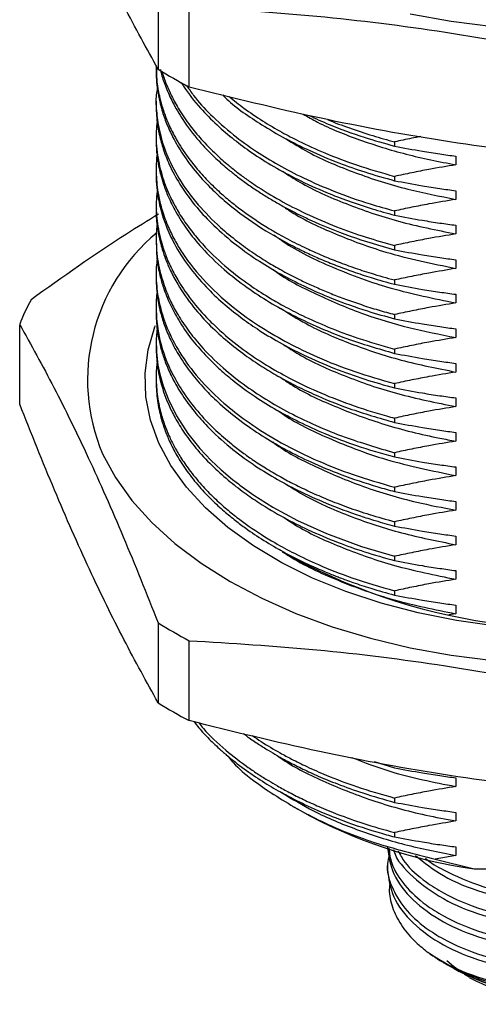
# Paper-space layout 'Mounting Plate ' of a CAD drawing. Header units: millimetres. Extents: x 15 to 415, y 5 to 292.
# Tile 29 of 33: x 360 to 376, y 181 to 216. Entities that reach past the tile are written whole.
import ezdxf

# ---------------------------------------------------------------- set-up
doc = ezdxf.new("R2010")
doc.units = ezdxf.units.MM

psp = doc.layouts.new('Mounting Plate ')

# ---------------------------------------------------------------- linework, layer by layer
at = {"color": 7, "linetype": 'Continuous', "lineweight": 25}
for p, q in [((364.678, 216.611), (364.678, 213.775)), ((365.779, 213.14), (365.779, 215.976)), ((364.608, 213.868), (364.608, 213.715)), ((364.608, 212.643), (364.608, 212.49)), ((364.608, 211.418), (364.608, 211.265)), ((373.069, 211.195), (373.069, 211.042)), ((375.243, 210.686), (375.243, 210.38)), ((364.608, 210.193), (364.608, 210.04)), ((373.069, 209.97), (373.069, 209.817)), ((375.243, 209.461), (375.243, 209.155)), ((364.608, 208.968), (364.608, 208.815)), ((373.069, 208.745), (373.069, 208.592)), ((375.243, 208.236), (375.243, 207.93)), ((364.608, 207.744), (364.608, 207.59)), ((373.069, 207.52), (373.069, 207.367)), ((375.243, 207.011), (375.243, 206.705)), ((364.608, 206.518), (364.608, 206.365)), ((373.069, 206.295), (373.069, 206.142)), ((375.243, 205.787), (375.243, 205.48)), ((364.608, 205.294), (364.608, 205.141)), ((373.069, 205.07), (373.069, 204.917)), ((359.764, 201.886), (359.764, 204.722)), ((375.243, 204.562), (375.243, 204.255)), ((364.608, 204.069), (364.608, 203.915)), ((373.069, 203.845), (373.069, 203.692)), ((375.243, 203.337), (375.243, 203.03)), ((364.608, 202.844), (364.608, 202.691)), ((373.069, 202.62), (373.069, 202.467)), ((375.243, 202.112), (375.243, 201.805)), ((373.069, 201.395), (373.069, 201.242)), ((375.243, 200.887), (375.243, 200.58)), ((373.069, 200.17), (373.069, 200.017)), ((375.243, 199.662), (375.243, 199.355)), ((373.069, 198.945), (373.069, 198.792)), ((375.243, 198.437), (375.243, 198.131)), ((373.069, 197.72), (373.069, 197.567)), ((375.243, 197.212), (375.243, 196.906)), ((373.069, 196.495), (373.069, 196.342)), ((375.243, 195.987), (375.243, 195.681)), ((373.069, 195.27), (373.069, 195.117)), ((375.243, 194.762), (375.243, 194.456)), ((375.243, 194.456), (374.997, 194.413)), ((364.678, 194.137), (364.678, 191.301)), ((365.779, 190.666), (365.779, 193.502)), ((372.351, 189.212), (373.069, 188.992)), ((375.243, 188.637), (375.243, 188.331)), ((373.069, 187.921), (373.069, 187.767)), ((369.461, 187.626), (369.703, 187.487)), ((375.243, 187.412), (375.243, 187.106)), ((373.069, 186.695), (373.069, 186.542)), ((375.243, 186.187), (375.243, 185.881)), ((375.243, 185.881), (374.51, 185.757)), ((372.816, 185.592), (372.816, 185.388)), ((374.51, 185.757), (375.9, 185.406)), ((375.9, 185.406), (383.316, 185.406)), ((374.801, 182.091), (375.186, 181.869)), ((375.186, 181.869), (375.363, 181.767)), ((375.719, 181.561), (375.547, 181.664))]:
    psp.add_line(p, q, dxfattribs=at)
at = {"color": 7, "linetype": 'Continuous', "lineweight": 25, "flags": 128}
for points in [[(385.593, 215.725), (384.137, 215.46), (382.646, 215.269), (381.133, 215.154), (379.608, 215.116), (378.082, 215.154), (376.569, 215.269), (375.078, 215.46), (373.622, 215.725)], [(376.677, 194.016), (375.274, 194.213), (373.909, 194.485), (372.595, 194.829), (371.342, 195.243), (370.161, 195.722), (369.064, 196.264), (368.059, 196.862), (367.156, 197.512), (366.362, 198.208), (365.685, 198.944), (365.13, 199.713), (364.702, 200.509), (364.405, 201.324), (364.242, 202.152), (364.213, 202.985), (364.32, 203.816), (364.562, 204.637), (364.579, 204.682)], [(364.64, 204.603), (364.609, 204.198), (364.619, 203.737), (364.673, 203.277), (364.737, 202.959), (364.855, 202.536), (365.03, 202.074), (365.329, 201.476), (365.738, 200.847), (366.16, 200.323), (366.562, 199.897), (366.917, 199.563), (367.32, 199.223), (367.45, 199.121), (367.527, 199.062), (367.538, 199.053), (367.54, 199.052), (367.541, 199.051), (367.541, 199.05), (367.541, 199.05), (367.542, 199.05), (367.542, 199.05), (367.542, 199.05), (367.542, 199.05), (367.542, 199.05), (367.583, 199.019), (367.747, 198.898), (368.08, 198.665), (368.751, 198.243), (369.626, 197.77), (370.659, 197.302), (371.9, 196.842), (373.069, 196.495)], [(362.704, 200.128), (363.163, 199.288), (363.747, 198.474), (364.452, 197.692), (365.272, 196.949), (366.202, 196.25), (367.233, 195.6), (368.359, 195.005), (369.57, 194.469), (370.858, 193.995), (372.212, 193.588), (373.622, 193.251), (375.078, 192.986), (376.569, 192.795)], [(375.5, 181.695), (375.158, 181.94), (374.924, 182.142)]]:
    psp.add_lwpolyline(points, dxfattribs=at)
at = {"color": 7, "linetype": 'Continuous', "lineweight": 25}
for centre, radius, start, end in [((374.813, 230.064), 19.184, 238.1101, 241.9076), ((368.925, 202.755), 6.753, 129.4783, 202.8933), ((367.382, 201.713), 8.191, 151.7469, 158.4453), ((379.579, 215.36), 21.449, 240.7082, 282.3583), ((374.813, 210.426), 19.184, 238.1101, 241.9076), ((374.813, 207.59), 19.184, 238.1101, 241.9076), ((378.398, 203.11), 17.88, 240.9037, 261.9686), ((379.428, 189.829), 9.02, 241.9661, 271.1442), ((379.598, 188.946), 8.342, 242.2873, 299.2029)]:
    psp.add_arc(centre, radius, start, end, dxfattribs=at)
for points, knots in [([(364.678, 213.775), (364.274, 214.504), (363.464, 215.964), (362.236, 218.478), (361, 221.266), (360.176, 223.327), (359.764, 224.36)], [0, 0, 0, 0, 0.247489, 0.495868, 0.747399, 1, 1, 1, 1]), ([(365.779, 215.976), (367.287, 215.884), (370.309, 215.701), (374.892, 215.123), (379.507, 214.286), (382.579, 213.522), (384.119, 213.14)], [0, 0, 0, 0, 0.247489, 0.495868, 0.747399, 1, 1, 1, 1]), ([(364.613, 213.868), (364.615, 213.716), (364.618, 213.454), (364.666, 213.107), (364.725, 212.794), (364.816, 212.441), (364.97, 211.997), (365.212, 211.465), (365.57, 210.862), (366.009, 210.281), (366.476, 209.772), (366.902, 209.37), (367.317, 209.02), (367.729, 208.706), (368.159, 208.408), (368.571, 208.148), (368.944, 207.93), (369.385, 207.688), (369.877, 207.443), (370.455, 207.183), (371.001, 206.96), (371.599, 206.74), (372.288, 206.511), (372.791, 206.372), (373.069, 206.295)], [0, 0, 0, 0, 0.048266, 0.082716, 0.110175, 0.147804, 0.1956, 0.253562, 0.321689, 0.397197, 0.453772, 0.503387, 0.54604, 0.587505, 0.627475, 0.668081, 0.698305, 0.723882, 0.778187, 0.816149, 0.856503, 0.899246, 0.944381, 1, 1, 1, 1]), ([(364.76, 213.755), (364.772, 213.703), (364.82, 213.488), (364.958, 213.103), (365.199, 212.562), (365.572, 211.926), (366.07, 211.274), (366.616, 210.703), (367.058, 210.307), (367.422, 210.011), (367.758, 209.758), (368.125, 209.503), (368.505, 209.26), (368.88, 209.038), (369.257, 208.83), (369.647, 208.629), (370.368, 208.285), (371.479, 207.827), (372.535, 207.521), (373.069, 207.367)], [0, 0, 0, 0, 0.0189576, 0.0783627, 0.1421393, 0.2210931, 0.3211266, 0.3995008, 0.4562071, 0.491239, 0.5303724, 0.571192, 0.6104138, 0.6480378, 0.682842, 0.7185893, 0.7562892, 0.8767243, 1, 1, 1, 1]), ([(364.614, 213.715), (364.612, 213.672), (364.604, 213.502), (364.632, 213.204), (364.677, 212.88), (364.74, 212.585), (364.826, 212.259), (364.973, 211.837), (365.212, 211.315), (365.561, 210.721), (366.019, 210.113), (366.524, 209.569), (367.203, 208.941), (368.145, 208.232), (369.178, 207.634), (369.961, 207.252), (370.457, 207.029), (371.003, 206.806), (371.601, 206.586), (372.289, 206.358), (372.792, 206.219), (373.069, 206.142)], [0, 0, 0, 0, 0.01362, 0.053932, 0.094244, 0.116354, 0.148073, 0.198641, 0.252666, 0.318751, 0.396891, 0.462059, 0.513593, 0.630513, 0.742757, 0.77832, 0.816273, 0.856615, 0.899345, 0.944465, 1, 1, 1, 1]), ([(364.814, 213.697), (364.817, 213.685), (364.856, 213.537), (364.965, 213.246), (365.159, 212.801), (365.436, 212.303), (365.787, 211.79), (366.225, 211.26), (366.679, 210.796), (367.064, 210.456), (367.309, 210.256), (367.515, 210.093), (367.782, 209.894), (368.282, 209.548), (368.975, 209.125), (369.94, 208.628), (370.962, 208.192), (372.021, 207.814), (372.73, 207.615), (373.069, 207.52)], [0, 0, 0, 0, 0.00422, 0.055834, 0.110555, 0.174657, 0.249997, 0.314909, 0.392712, 0.447053, 0.465422, 0.483516, 0.521577, 0.558362, 0.650142, 0.736172, 0.833203, 0.920037, 1, 1, 1, 1]), ([(364.651, 213.096), (364.636, 213.02), (364.581, 212.727), (364.62, 212.208), (364.722, 211.507), (364.97, 210.731), (365.407, 209.862), (366.047, 208.986), (366.775, 208.245), (367.459, 207.677), (368.043, 207.258), (368.595, 206.906), (369.075, 206.63), (369.507, 206.403), (369.909, 206.205), (370.347, 206.006), (370.824, 205.806), (371.34, 205.608), (371.897, 205.415), (372.476, 205.232), (372.875, 205.123), (373.069, 205.07)], [0, 0, 0, 0, 0.023154, 0.089049, 0.1562, 0.235512, 0.32698, 0.429068, 0.521907, 0.583085, 0.637006, 0.683668, 0.725606, 0.754273, 0.784688, 0.816853, 0.850767, 0.88643, 0.923842, 0.963002, 1, 1, 1, 1]), ([(365.501, 213.3), (365.528, 213.255), (365.713, 212.943), (366.128, 212.436), (366.738, 211.806), (367.351, 211.283), (368.022, 210.789), (368.767, 210.318), (369.654, 209.84), (370.544, 209.436), (371.436, 209.092), (372.242, 208.821), (372.802, 208.666), (373.069, 208.592)], [0, 0, 0, 0, 0.021898, 0.150941, 0.255626, 0.351577, 0.438792, 0.541476, 0.641739, 0.756558, 0.837838, 0.922557, 1, 1, 1, 1]), ([(365.687, 213.193), (365.768, 213.074), (366.007, 212.721), (366.555, 212.133), (367.297, 211.468), (368.117, 210.875), (368.951, 210.365), (369.864, 209.89), (370.944, 209.421), (372.033, 209.033), (372.777, 208.826), (373.069, 208.745)], [0, 0, 0, 0, 0.061218, 0.1811, 0.317997, 0.438241, 0.541829, 0.650906, 0.774757, 0.911494, 1, 1, 1, 1]), ([(384.119, 210.304), (382.611, 210.395), (379.589, 210.578), (375.006, 211.156), (370.391, 211.994), (367.318, 212.757), (365.779, 213.14)], [0, 0, 0, 0, 0.2474894, 0.4958681, 0.7473986, 1, 1, 1, 1]), ([(366.97, 212.857), (367.019, 212.808), (367.398, 212.425), (368.164, 211.913), (369.163, 211.319), (370.076, 210.864), (371.022, 210.467), (372.037, 210.107), (372.715, 209.916), (373.069, 209.817)], [0, 0, 0, 0, 0.036169, 0.282312, 0.427261, 0.563987, 0.724521, 0.855987, 1, 1, 1, 1]), ([(367.194, 212.804), (367.367, 212.665), (367.737, 212.366), (368.368, 211.943), (369.022, 211.556), (369.755, 211.173), (370.628, 210.777), (371.753, 210.346), (372.613, 210.1), (373.069, 209.97)], [0, 0, 0, 0, 0.115752, 0.247296, 0.374754, 0.4789, 0.630222, 0.803924, 1, 1, 1, 1]), ([(364.609, 212.49), (364.608, 212.479), (364.605, 212.358), (364.619, 212.128), (364.653, 211.807), (364.698, 211.553), (364.744, 211.346), (364.792, 211.162), (364.89, 210.838), (365.086, 210.338), (365.461, 209.638), (365.991, 208.912), (366.671, 208.189), (367.413, 207.55), (368.225, 206.977), (369.026, 206.497), (369.885, 206.054), (370.902, 205.611), (371.983, 205.221), (372.747, 205.007), (373.069, 204.917)], [0, 0, 0, 0, 0.003706, 0.03825, 0.072795, 0.105324, 0.119037, 0.138692, 0.164286, 0.223362, 0.300619, 0.396048, 0.471903, 0.56047, 0.638186, 0.704878, 0.769955, 0.846784, 0.935364, 1, 1, 1, 1]), ([(369.825, 212.18), (369.993, 212.083), (370.593, 211.735), (371.822, 211.254), (373.456, 210.73), (374.647, 210.497), (375.243, 210.38)], [0, 0, 0, 0, 0.113232, 0.406018, 0.702473, 1, 1, 1, 1]), ([(370.034, 212.131), (370.269, 212.022), (370.888, 211.737), (371.905, 211.371), (372.709, 211.144), (373.069, 211.042)], [0, 0, 0, 0, 0.252047, 0.664394, 1, 1, 1, 1]), ([(370.688, 211.991), (370.697, 211.987), (370.938, 211.873), (371.483, 211.685), (372.262, 211.417), (372.81, 211.266), (373.069, 211.195)], [0, 0, 0, 0, 0.0126846, 0.3400701, 0.6885605, 1, 1, 1, 1]), ([(364.645, 211.917), (364.631, 211.804), (364.584, 211.407), (364.635, 210.746), (364.783, 210.08), (364.959, 209.586), (365.108, 209.242), (365.308, 208.85), (365.58, 208.406), (365.939, 207.923), (366.443, 207.347), (367.088, 206.741), (367.858, 206.155), (368.531, 205.718), (369.158, 205.357), (369.859, 204.997), (370.734, 204.61), (371.818, 204.202), (372.631, 203.97), (373.069, 203.845)], [0, 0, 0, 0, 0.034167, 0.119512, 0.198524, 0.235663, 0.271217, 0.305187, 0.358368, 0.412656, 0.463034, 0.552029, 0.625396, 0.683128, 0.726634, 0.778028, 0.84458, 0.916325, 1, 1, 1, 1]), ([(369.207, 211.309), (369.47, 211.145), (370.205, 210.687), (371.665, 210.077), (373.423, 209.511), (374.67, 209.267), (375.243, 209.155)], [0, 0, 0, 0, 0.162374, 0.453496, 0.749041, 1, 1, 1, 1]), ([(373.997, 211.384), (373.891, 211.364), (373.581, 211.305), (373.272, 211.238), (373.069, 211.195)], [0, 0, 0, 0, 0.3417103, 1, 1, 1, 1]), ([(364.613, 211.265), (364.612, 211.198), (364.608, 210.977), (364.644, 210.641), (364.703, 210.296), (364.776, 209.991), (364.876, 209.654), (365.046, 209.214), (365.313, 208.677), (365.701, 208.071), (366.257, 207.383), (366.965, 206.692), (367.783, 206.051), (368.601, 205.517), (369.424, 205.058), (370.336, 204.624), (371.524, 204.142), (372.493, 203.859), (373.069, 203.692)], [0, 0, 0, 0, 0.021418, 0.069768, 0.106536, 0.131128, 0.167176, 0.214677, 0.27363, 0.344031, 0.418919, 0.513413, 0.596997, 0.66967, 0.737622, 0.804151, 0.883702, 1, 1, 1, 1]), ([(373.069, 211.042), (373.399, 210.98), (373.932, 210.881), (374.658, 210.767), (375.053, 210.712), (375.243, 210.686)], [0, 0, 0, 0, 0.457475, 0.739678, 1, 1, 1, 1]), ([(364.641, 210.744), (364.639, 210.731), (364.618, 210.591), (364.606, 210.322), (364.609, 209.947), (364.642, 209.588), (364.705, 209.201), (364.822, 208.731), (365.011, 208.219), (365.257, 207.715), (365.662, 207.04), (366.349, 206.182), (367.336, 205.302), (368.337, 204.604), (369.285, 204.054), (370.383, 203.526), (371.635, 203.031), (372.594, 202.756), (373.069, 202.62)], [0, 0, 0, 0, 0.00386, 0.042141, 0.080422, 0.115939, 0.149476, 0.196762, 0.257795, 0.306061, 0.353346, 0.471477, 0.587425, 0.665059, 0.741041, 0.817493, 0.909485, 1, 1, 1, 1]), ([(375.243, 210.38), (374.925, 210.327), (374.402, 210.24), (373.679, 210.099), (373.272, 210.013), (373.069, 209.97)], [0, 0, 0, 0, 0.435638, 0.71777, 1, 1, 1, 1]), ([(364.613, 210.04), (364.612, 209.96), (364.609, 209.728), (364.647, 209.393), (364.711, 209.03), (364.804, 208.655), (364.968, 208.165), (365.267, 207.522), (365.732, 206.792), (366.321, 206.093), (366.95, 205.491), (367.563, 204.994), (368.226, 204.529), (368.976, 204.074), (369.885, 203.602), (370.903, 203.162), (371.979, 202.773), (372.715, 202.567), (373.069, 202.467)], [0, 0, 0, 0, 0.025309, 0.073647, 0.105881, 0.140908, 0.193528, 0.263736, 0.351526, 0.438968, 0.509199, 0.573258, 0.631142, 0.698709, 0.770791, 0.852428, 0.928829, 1, 1, 1, 1]), ([(369.096, 210.152), (369.295, 210.021), (369.957, 209.586), (371.337, 208.979), (373.186, 208.341), (374.556, 208.067), (375.243, 207.93)], [0, 0, 0, 0, 0.123575, 0.41177, 0.705039, 1, 1, 1, 1]), ([(373.069, 209.817), (373.399, 209.755), (373.932, 209.656), (374.658, 209.542), (375.053, 209.487), (375.243, 209.461)], [0, 0, 0, 0, 0.457475, 0.739678, 1, 1, 1, 1]), ([(364.649, 209.439), (364.632, 209.315), (364.597, 209.059), (364.613, 208.678), (364.65, 208.291), (364.722, 207.901), (364.805, 207.588), (364.887, 207.34), (364.973, 207.105), (365.126, 206.748), (365.392, 206.247), (365.804, 205.633), (366.313, 205.035), (366.947, 204.42), (367.65, 203.849), (368.486, 203.289), (369.358, 202.794), (370.339, 202.322), (371.487, 201.868), (372.43, 201.567), (372.974, 201.421), (373.069, 201.395)], [0, 0, 0, 0, 0.0373488, 0.0773235, 0.1148196, 0.1542337, 0.1955657, 0.2101224, 0.2303389, 0.2681691, 0.320801, 0.3882305, 0.4666267, 0.5209231, 0.6036313, 0.6766388, 0.7422726, 0.8149021, 0.8967181, 0.9819722, 1, 1, 1, 1]), ([(369.078, 208.931), (369.185, 208.856), (369.733, 208.478), (370.963, 207.912), (372.883, 207.19), (374.397, 206.879), (375.243, 206.705)], [0, 0, 0, 0, 0.068594, 0.350148, 0.637166, 1, 1, 1, 1]), ([(375.243, 209.155), (374.925, 209.102), (374.402, 209.015), (373.679, 208.874), (373.272, 208.788), (373.069, 208.745)], [0, 0, 0, 0, 0.435638, 0.71777, 1, 1, 1, 1]), ([(364.693, 208.628), (364.312, 208.397), (362.798, 207.478), (361.293, 206.398), (360.167, 205.59)], [0, 0, 0, 0, 0.25143, 1, 1, 1, 1]), ([(364.615, 208.815), (364.613, 208.761), (364.603, 208.516), (364.643, 208.194), (364.702, 207.86), (364.755, 207.624), (364.83, 207.351), (364.948, 207.008), (365.124, 206.598), (365.429, 206.025), (365.887, 205.365), (366.497, 204.688), (367.116, 204.124), (367.729, 203.648), (368.33, 203.241), (368.925, 202.883), (369.536, 202.556), (370.365, 202.161), (371.518, 201.692), (372.525, 201.4), (373.069, 201.242)], [0, 0, 0, 0, 0.017112, 0.077522, 0.101936, 0.123457, 0.152662, 0.18955, 0.23412, 0.286372, 0.379127, 0.458645, 0.527186, 0.589519, 0.645644, 0.695559, 0.745296, 0.796838, 0.890113, 1, 1, 1, 1]), ([(373.069, 208.592), (373.399, 208.53), (373.932, 208.431), (374.658, 208.317), (375.053, 208.262), (375.243, 208.236)], [0, 0, 0, 0, 0.457475, 0.739678, 1, 1, 1, 1]), ([(364.645, 208.283), (364.635, 208.207), (364.604, 207.977), (364.604, 207.593), (364.637, 207.151), (364.699, 206.793), (364.768, 206.503), (364.844, 206.236), (364.961, 205.904), (365.137, 205.5), (365.391, 205.027), (365.739, 204.504), (366.251, 203.871), (366.929, 203.201), (367.753, 202.55), (368.587, 202.003), (369.413, 201.542), (370.317, 201.111), (371.497, 200.629), (372.475, 200.343), (373.069, 200.17)], [0, 0, 0, 0, 0.022828, 0.068833, 0.114839, 0.155426, 0.176457, 0.202526, 0.236361, 0.277961, 0.327326, 0.384454, 0.445619, 0.535987, 0.615984, 0.685606, 0.752914, 0.812992, 0.886489, 1, 1, 1, 1]), ([(368.789, 207.892), (368.895, 207.814), (369.489, 207.377), (370.871, 206.716), (372.915, 205.954), (374.465, 205.638), (375.243, 205.48)], [0, 0, 0, 0, 0.066621, 0.372625, 0.685009, 1, 1, 1, 1]), ([(375.243, 207.93), (374.925, 207.877), (374.402, 207.79), (373.679, 207.649), (373.272, 207.563), (373.069, 207.52)], [0, 0, 0, 0, 0.435638, 0.71777, 1, 1, 1, 1]), ([(364.616, 207.59), (364.615, 207.486), (364.611, 207.201), (364.664, 206.824), (364.75, 206.406), (364.875, 205.97), (365.089, 205.436), (365.413, 204.83), (365.828, 204.227), (366.311, 203.663), (366.805, 203.177), (367.386, 202.679), (368.07, 202.178), (368.868, 201.686), (369.693, 201.248), (370.633, 200.822), (371.757, 200.392), (372.615, 200.147), (373.069, 200.017)], [0, 0, 0, 0, 0.033082, 0.090006, 0.119669, 0.1663, 0.229896, 0.29299, 0.366939, 0.434755, 0.49172, 0.544688, 0.62407, 0.692357, 0.756467, 0.827344, 0.908523, 1, 1, 1, 1]), ([(373.069, 207.367), (373.399, 207.305), (373.932, 207.206), (374.658, 207.092), (375.053, 207.037), (375.243, 207.011)], [0, 0, 0, 0, 0.457475, 0.739678, 1, 1, 1, 1]), ([(364.645, 207.055), (364.633, 206.957), (364.597, 206.669), (364.608, 206.252), (364.665, 205.719), (364.796, 205.117), (365.085, 204.341), (365.578, 203.473), (366.265, 202.617), (367.059, 201.865), (367.964, 201.172), (369.041, 200.5), (370.289, 199.89), (371.636, 199.358), (372.572, 199.088), (373.069, 198.945)], [0, 0, 0, 0, 0.029304, 0.086626, 0.124756, 0.189036, 0.268214, 0.362282, 0.462243, 0.549753, 0.624894, 0.721086, 0.821495, 0.905043, 1, 1, 1, 1]), ([(368.758, 206.669), (368.781, 206.651), (369.215, 206.317), (370.293, 205.767), (371.884, 205.094), (373.557, 204.585), (374.68, 204.365), (375.243, 204.255)], [0, 0, 0, 0, 0.014986, 0.279032, 0.547346, 0.77334, 1, 1, 1, 1]), ([(375.243, 206.705), (374.925, 206.652), (374.402, 206.565), (373.679, 206.425), (373.272, 206.338), (373.069, 206.295)], [0, 0, 0, 0, 0.435638, 0.71777, 1, 1, 1, 1]), ([(364.611, 206.365), (364.611, 206.274), (364.612, 206.055), (364.643, 205.758), (364.694, 205.441), (364.773, 205.089), (364.91, 204.649), (365.131, 204.126), (365.45, 203.544), (365.873, 202.945), (366.359, 202.388), (366.94, 201.823), (367.628, 201.263), (368.434, 200.72), (369.244, 200.253), (370.136, 199.812), (371.208, 199.367), (372.215, 199.026), (372.871, 198.846), (373.069, 198.792)], [0, 0, 0, 0, 0.028918, 0.069185, 0.094104, 0.129605, 0.181749, 0.235448, 0.299795, 0.374788, 0.440007, 0.496611, 0.582, 0.656231, 0.721665, 0.789403, 0.868955, 0.96032, 1, 1, 1, 1]), ([(373.069, 206.142), (373.399, 206.08), (373.932, 205.981), (374.658, 205.867), (375.053, 205.813), (375.243, 205.787)], [0, 0, 0, 0, 0.457475, 0.739678, 1, 1, 1, 1]), ([(364.64, 205.839), (364.639, 205.833), (364.6, 205.624), (364.6, 205.06), (364.708, 204.092), (365.083, 203.106), (365.597, 202.241), (366.114, 201.577), (366.688, 200.984), (367.21, 200.529), (367.65, 200.19), (368.051, 199.906), (368.5, 199.615), (368.999, 199.321), (369.528, 199.04), (370.08, 198.774), (370.706, 198.502), (371.41, 198.231), (372.2, 197.962), (372.772, 197.803), (373.069, 197.72)], [0, 0, 0, 0, 0.001742, 0.062947, 0.16821, 0.291805, 0.363591, 0.441679, 0.509227, 0.566233, 0.604247, 0.635511, 0.675543, 0.720074, 0.757763, 0.798769, 0.84342, 0.891716, 0.943657, 1, 1, 1, 1]), ([(375.243, 205.48), (374.925, 205.427), (374.402, 205.34), (373.679, 205.2), (373.272, 205.113), (373.069, 205.07)], [0, 0, 0, 0, 0.435638, 0.71777, 1, 1, 1, 1]), ([(364.61, 205.141), (364.61, 205.099), (364.607, 204.948), (364.626, 204.692), (364.658, 204.432), (364.696, 204.218), (364.736, 204.028), (364.809, 203.745), (364.937, 203.356), (365.156, 202.85), (365.489, 202.258), (365.919, 201.662), (366.495, 201.014), (367.181, 200.385), (367.993, 199.78), (368.801, 199.275), (369.663, 198.811), (370.67, 198.353), (371.608, 198.005), (372.43, 197.743), (372.84, 197.63), (373.069, 197.567)], [0, 0, 0, 0, 0.013246, 0.04776, 0.080891, 0.095749, 0.115933, 0.141443, 0.186104, 0.241202, 0.306734, 0.382699, 0.44523, 0.536691, 0.616933, 0.685955, 0.75287, 0.830322, 0.917947, 0.954214, 1, 1, 1, 1]), ([(369.026, 205.292), (369.32, 205.106), (370.066, 204.634), (371.509, 204.012), (373.285, 203.419), (374.589, 203.16), (375.243, 203.03)], [0, 0, 0, 0, 0.1763712, 0.4476294, 0.7231353, 1, 1, 1, 1]), ([(359.764, 204.722), (360.169, 203.991), (360.979, 202.529), (362.207, 200.017), (363.443, 197.227), (364.266, 195.167), (364.678, 194.137)], [0, 0, 0, 0, 0.247965, 0.495868, 0.747902, 1, 1, 1, 1]), ([(373.069, 204.917), (373.399, 204.855), (373.932, 204.756), (374.658, 204.642), (375.053, 204.588), (375.243, 204.562)], [0, 0, 0, 0, 0.4574745, 0.739678, 1, 1, 1, 1]), ([(369.124, 204.01), (369.303, 203.891), (369.936, 203.472), (371.291, 202.873), (373.147, 202.225), (374.543, 201.946), (375.243, 201.805)], [0, 0, 0, 0, 0.112439, 0.397339, 0.697752, 1, 1, 1, 1]), ([(375.243, 204.255), (374.925, 204.202), (374.402, 204.115), (373.679, 203.975), (373.272, 203.888), (373.069, 203.845)], [0, 0, 0, 0, 0.435638, 0.71777, 1, 1, 1, 1]), ([(364.609, 203.915), (364.611, 203.799), (364.614, 203.576), (364.652, 203.243), (364.709, 202.912), (364.788, 202.593), (364.893, 202.261), (365.036, 201.892), (365.255, 201.438), (365.575, 200.906), (366.013, 200.32), (366.549, 199.739), (367.13, 199.214), (367.699, 198.772), (368.353, 198.323), (369.103, 197.878), (370.037, 197.407), (370.992, 197.004), (372.019, 196.638), (372.709, 196.443), (373.069, 196.342)], [0, 0, 0, 0, 0.036771, 0.07046, 0.105601, 0.142194, 0.172414, 0.212344, 0.261984, 0.321331, 0.390385, 0.463595, 0.52911, 0.586929, 0.637049, 0.713681, 0.781935, 0.861476, 0.927644, 1, 1, 1, 1]), ([(373.069, 203.692), (373.399, 203.63), (373.932, 203.531), (374.658, 203.417), (375.053, 203.363), (375.243, 203.337)], [0, 0, 0, 0, 0.457475, 0.739678, 1, 1, 1, 1]), ([(364.64, 203.38), (364.632, 203.306), (364.611, 203.121), (364.604, 202.826), (364.616, 202.496), (364.652, 202.166), (364.708, 201.851), (364.796, 201.486), (364.914, 201.126), (365.072, 200.744), (365.248, 200.387), (365.481, 199.988), (365.798, 199.528), (366.193, 199.046), (366.645, 198.581), (367.088, 198.183), (367.506, 197.848), (368.06, 197.444), (368.715, 197.027), (369.543, 196.578), (370.446, 196.154), (371.615, 195.69), (372.557, 195.418), (373.069, 195.27)], [0, 0, 0, 0, 0.022321, 0.055301, 0.08828, 0.121259, 0.154239, 0.182977, 0.231828, 0.263799, 0.300799, 0.342828, 0.389884, 0.449014, 0.502126, 0.54922, 0.590295, 0.62535, 0.702762, 0.757555, 0.820281, 0.90225, 1, 1, 1, 1]), ([(375.243, 203.03), (374.925, 202.977), (374.402, 202.89), (373.679, 202.75), (373.272, 202.663), (373.069, 202.62)], [0, 0, 0, 0, 0.435638, 0.71777, 1, 1, 1, 1]), ([(364.609, 202.691), (364.61, 202.603), (364.612, 202.405), (364.641, 202.098), (364.691, 201.78), (364.775, 201.41), (364.899, 201.008), (365.092, 200.54), (365.349, 200.044), (365.698, 199.506), (366.118, 198.978), (366.564, 198.507), (366.997, 198.108), (367.401, 197.776), (368.067, 197.277), (369.107, 196.627), (370.201, 196.108), (370.851, 195.845), (371.003, 195.786), (371.157, 195.726), (371.358, 195.652), (371.716, 195.524), (372.284, 195.335), (372.787, 195.196), (373.069, 195.117)], [0, 0, 0, 0, 0.02784, 0.062506, 0.097171, 0.128854, 0.180657, 0.226373, 0.281029, 0.344625, 0.407993, 0.464447, 0.513985, 0.556608, 0.592314, 0.712509, 0.83406, 0.848153, 0.856078, 0.867244, 0.881651, 0.899299, 0.943399, 1, 1, 1, 1]), ([(369.055, 202.82), (369.159, 202.747), (369.703, 202.37), (370.924, 201.8), (372.695, 201.144), (374.185, 200.771), (375.054, 200.614), (375.243, 200.58)], [0, 0, 0, 0, 0.066756, 0.34683, 0.63236, 0.920366, 1, 1, 1, 1]), ([(373.069, 202.467), (373.399, 202.405), (373.932, 202.306), (374.658, 202.192), (375.053, 202.138), (375.243, 202.112)], [0, 0, 0, 0, 0.457475, 0.739678, 1, 1, 1, 1]), ([(364.678, 191.301), (364.273, 192.032), (363.463, 193.494), (362.235, 196.006), (360.999, 198.796), (360.176, 200.856), (359.764, 201.886)], [0, 0, 0, 0, 0.247965, 0.495868, 0.747902, 1, 1, 1, 1]), ([(368.932, 201.662), (368.982, 201.626), (369.455, 201.28), (370.717, 200.665), (372.743, 199.869), (374.407, 199.527), (375.243, 199.355)], [0, 0, 0, 0, 0.031848, 0.305085, 0.650776, 1, 1, 1, 1]), ([(375.243, 201.805), (374.925, 201.753), (374.402, 201.665), (373.679, 201.525), (373.272, 201.438), (373.069, 201.395)], [0, 0, 0, 0, 0.435638, 0.71777, 1, 1, 1, 1]), ([(373.069, 201.242), (373.399, 201.181), (373.932, 201.081), (374.658, 200.967), (375.053, 200.913), (375.243, 200.887)], [0, 0, 0, 0, 0.457475, 0.739678, 1, 1, 1, 1]), ([(368.744, 200.552), (368.762, 200.538), (369.189, 200.208), (370.258, 199.659), (371.94, 198.942), (373.638, 198.438), (374.778, 198.22), (375.243, 198.131)], [0, 0, 0, 0, 0.01156, 0.274985, 0.542547, 0.813684, 1, 1, 1, 1]), ([(375.243, 200.58), (374.925, 200.528), (374.402, 200.44), (373.679, 200.3), (373.272, 200.213), (373.069, 200.17)], [0, 0, 0, 0, 0.435638, 0.71777, 1, 1, 1, 1]), ([(373.069, 200.017), (373.399, 199.956), (373.932, 199.856), (374.658, 199.742), (375.053, 199.688), (375.243, 199.662)], [0, 0, 0, 0, 0.4574745, 0.739678, 1, 1, 1, 1]), ([(369.096, 199.127), (369.373, 198.952), (370.1, 198.491), (371.523, 197.883), (373.292, 197.293), (374.592, 197.035), (375.243, 196.906)], [0, 0, 0, 0, 0.168448, 0.442347, 0.720496, 1, 1, 1, 1]), ([(375.243, 199.355), (374.925, 199.303), (374.402, 199.215), (373.679, 199.075), (373.272, 198.988), (373.069, 198.945)], [0, 0, 0, 0, 0.435638, 0.71777, 1, 1, 1, 1]), ([(373.069, 198.792), (373.399, 198.731), (373.932, 198.631), (374.658, 198.517), (375.053, 198.463), (375.243, 198.437)], [0, 0, 0, 0, 0.457475, 0.739678, 1, 1, 1, 1]), ([(375.243, 198.131), (374.925, 198.078), (374.402, 197.991), (373.679, 197.85), (373.272, 197.763), (373.069, 197.72)], [0, 0, 0, 0, 0.435638, 0.71777, 1, 1, 1, 1]), ([(369.167, 197.856), (369.322, 197.754), (369.93, 197.351), (371.234, 196.773), (373.095, 196.114), (374.504, 195.829), (375.243, 195.681)], [0, 0, 0, 0, 0.098095, 0.38546, 0.677998, 1, 1, 1, 1]), ([(373.069, 197.567), (373.399, 197.506), (373.932, 197.406), (374.658, 197.292), (375.053, 197.238), (375.243, 197.212)], [0, 0, 0, 0, 0.457475, 0.739678, 1, 1, 1, 1]), ([(368.974, 196.749), (369.094, 196.664), (369.695, 196.243), (371.053, 195.617), (373.021, 194.904), (374.5, 194.605), (375.243, 194.456)], [0, 0, 0, 0, 0.0761327, 0.3792168, 0.6884821, 1, 1, 1, 1]), ([(375.243, 196.906), (374.925, 196.853), (374.402, 196.766), (373.679, 196.625), (373.272, 196.538), (373.069, 196.495)], [0, 0, 0, 0, 0.435638, 0.71777, 1, 1, 1, 1]), ([(373.069, 196.342), (373.399, 196.281), (373.932, 196.181), (374.658, 196.067), (375.053, 196.013), (375.243, 195.987)], [0, 0, 0, 0, 0.457475, 0.739678, 1, 1, 1, 1]), ([(375.243, 195.681), (374.925, 195.628), (374.402, 195.541), (373.679, 195.4), (373.272, 195.313), (373.069, 195.27)], [0, 0, 0, 0, 0.435638, 0.71777, 1, 1, 1, 1]), ([(373.069, 195.117), (373.399, 195.056), (373.932, 194.957), (374.658, 194.842), (375.053, 194.788), (375.243, 194.762)], [0, 0, 0, 0, 0.457475, 0.739678, 1, 1, 1, 1]), ([(365.779, 193.502), (367.287, 193.41), (370.309, 193.227), (374.892, 192.649), (379.507, 191.812), (382.579, 191.048), (384.119, 190.666)], [0, 0, 0, 0, 0.247489, 0.495868, 0.747399, 1, 1, 1, 1]), ([(384.119, 187.83), (382.611, 187.921), (379.589, 188.104), (375.006, 188.682), (370.391, 189.52), (367.318, 190.283), (365.779, 190.666)], [0, 0, 0, 0, 0.247489, 0.495868, 0.747399, 1, 1, 1, 1]), ([(365.955, 190.624), (366.01, 190.553), (366.172, 190.345), (366.49, 190.01), (366.801, 189.712), (367.004, 189.534), (367.065, 189.481), (367.086, 189.464), (367.092, 189.458), (367.094, 189.456), (367.095, 189.456), (367.096, 189.455), (367.096, 189.455), (367.096, 189.455), (367.096, 189.455), (367.096, 189.455), (367.298, 189.284), (367.709, 188.961), (368.357, 188.522), (368.953, 188.169), (369.596, 187.826), (370.38, 187.455), (371.469, 187.022), (372.406, 186.721), (372.975, 186.568), (373.069, 186.542)], [0, 0, 0, 0, 0.039752, 0.11648, 0.194581, 0.216988, 0.224688, 0.226974, 0.227766, 0.228073, 0.228201, 0.228255, 0.228279, 0.228289, 0.228294, 0.228296, 0.228297, 0.333837, 0.431946, 0.520998, 0.583677, 0.688299, 0.816977, 0.969702, 1, 1, 1, 1]), ([(366.129, 190.583), (366.18, 190.516), (366.44, 190.177), (367.03, 189.649), (367.709, 189.115), (368.23, 188.763), (368.579, 188.544), (368.941, 188.332), (369.353, 188.107), (369.842, 187.861), (370.415, 187.6), (371.114, 187.315), (372.001, 186.997), (372.692, 186.802), (373.069, 186.695)], [0, 0, 0, 0, 0.0387, 0.196471, 0.330536, 0.388686, 0.440903, 0.487188, 0.545706, 0.613332, 0.683961, 0.767575, 0.872923, 1, 1, 1, 1]), ([(367.706, 190.209), (367.759, 190.167), (367.924, 190.036), (368.224, 189.841), (368.57, 189.621), (368.93, 189.41), (369.338, 189.186), (369.822, 188.943), (370.395, 188.68), (371.099, 188.393), (371.994, 188.071), (372.689, 187.874), (373.069, 187.767)], [0, 0, 0, 0, 0.039246, 0.122362, 0.197092, 0.263436, 0.345951, 0.442243, 0.542774, 0.664434, 0.816845, 1, 1, 1, 1]), ([(368.025, 190.133), (368.126, 190.064), (368.436, 189.85), (368.905, 189.575), (369.452, 189.28), (369.993, 189.014), (370.752, 188.68), (371.775, 188.29), (372.614, 188.051), (373.069, 187.921)], [0, 0, 0, 0, 0.073691, 0.228012, 0.314421, 0.425751, 0.561999, 0.762393, 1, 1, 1, 1]), ([(367.138, 189.422), (367.187, 189.362), (367.577, 188.882), (368.643, 188.099), (370.328, 187.115), (372.293, 186.308), (373.774, 185.94), (374.51, 185.757)], [0, 0, 0, 0, 0.034783, 0.278594, 0.515518, 0.759223, 1, 1, 1, 1]), ([(368.909, 189.424), (368.946, 189.397), (369.404, 189.059), (370.516, 188.511), (372.233, 187.817), (373.852, 187.366), (374.886, 187.173), (375.243, 187.106)], [0, 0, 0, 0, 0.023806, 0.295729, 0.572651, 0.852764, 1, 1, 1, 1]), ([(371.545, 189.36), (372.001, 189.183), (373.142, 188.74), (374.454, 188.484), (375.243, 188.331)], [0, 0, 0, 0, 0.399383, 1, 1, 1, 1]), ([(373.069, 188.992), (373.399, 188.931), (373.932, 188.832), (374.658, 188.717), (375.053, 188.663), (375.243, 188.637)], [0, 0, 0, 0, 0.457475, 0.739678, 1, 1, 1, 1]), ([(375.243, 188.331), (374.925, 188.278), (374.402, 188.191), (373.679, 188.05), (373.272, 187.964), (373.069, 187.92)], [0, 0, 0, 0, 0.435638, 0.71777, 1, 1, 1, 1]), ([(369.067, 188.112), (369.433, 187.889), (370.236, 187.401), (371.712, 186.789), (373.399, 186.244), (374.627, 186.002), (375.243, 185.881)], [0, 0, 0, 0, 0.2169994, 0.4753131, 0.7371277, 1, 1, 1, 1]), ([(373.069, 187.767), (373.399, 187.706), (373.932, 187.607), (374.658, 187.492), (375.053, 187.438), (375.243, 187.412)], [0, 0, 0, 0, 0.457475, 0.739678, 1, 1, 1, 1]), ([(375.243, 187.106), (374.925, 187.053), (374.402, 186.966), (373.679, 186.825), (373.272, 186.739), (373.069, 186.695)], [0, 0, 0, 0, 0.435638, 0.71777, 1, 1, 1, 1]), ([(373.069, 186.542), (373.399, 186.481), (373.932, 186.382), (374.658, 186.267), (375.053, 186.213), (375.243, 186.187)], [0, 0, 0, 0, 0.457475, 0.739678, 1, 1, 1, 1]), ([(372.888, 185.898), (372.859, 185.796), (372.753, 185.428), (372.937, 184.776), (373.384, 183.998), (374.06, 183.378), (374.972, 182.798), (376.173, 182.294), (377.83, 181.933), (379.608, 181.832), (381.385, 182), (383.043, 182.431), (384.462, 183.095), (385.564, 183.949), (386.215, 184.94), (386.475, 185.703), (386.378, 186.101), (386.366, 186.151)], [0, 0, 0, 0, 0.0250573, 0.090609, 0.157434, 0.2239804, 0.2661126, 0.3459126, 0.4270994, 0.5068995, 0.5866995, 0.6678863, 0.7476864, 0.8274864, 0.9086732, 0.9884733, 1, 1, 1, 1]), ([(372.816, 186.204), (372.861, 185.875), (372.951, 185.212), (373.664, 184.291), (374.749, 183.504), (376.173, 182.906), (377.83, 182.546), (379.503, 182.451), (381.068, 182.577), (382.466, 182.876), (383.59, 183.287), (384.62, 183.845), (385.285, 184.281), (385.524, 184.637), (385.544, 184.666)], [0, 0, 0, 0, 0.098565, 0.198859, 0.297441, 0.396023, 0.496318, 0.5949, 0.67588, 0.758433, 0.840642, 0.89269, 0.991272, 1, 1, 1, 1]), ([(372.868, 186.142), (372.89, 185.962), (372.948, 185.507), (373.397, 184.815), (374.058, 184.194), (374.973, 183.615), (376.173, 183.11), (377.83, 182.75), (379.608, 182.649), (381.386, 182.816), (383.041, 183.248), (384.47, 183.911), (385.537, 184.767), (386.143, 185.529), (386.224, 185.995), (386.243, 186.106)], [0, 0, 0, 0, 0.049356, 0.124673, 0.199677, 0.247163, 0.337104, 0.428608, 0.51855, 0.608491, 0.699995, 0.789936, 0.879878, 0.971382, 1, 1, 1, 1]), ([(373.033, 186.096), (373.037, 186.08), (373.115, 185.732), (373.69, 185.111), (374.742, 184.319), (376.175, 183.723), (377.829, 183.362), (379.503, 183.267), (381.068, 183.393), (382.466, 183.693), (383.59, 184.103), (384.62, 184.661), (385.285, 185.098), (385.524, 185.453), (385.544, 185.482)], [0, 0, 0, 0, 0.005639, 0.116273, 0.225018, 0.333762, 0.444396, 0.55314, 0.642468, 0.733531, 0.824214, 0.881628, 0.990372, 1, 1, 1, 1]), ([(373.192, 186.053), (373.266, 185.914), (373.481, 185.514), (374.064, 185.012), (374.97, 184.431), (376.174, 183.927), (377.829, 183.566), (379.608, 183.465), (381.384, 183.633), (383.048, 184.063), (384.446, 184.733), (385.363, 185.379), (385.644, 185.822), (385.716, 185.935)], [0, 0, 0, 0, 0.048024, 0.138849, 0.196352, 0.305266, 0.416072, 0.524986, 0.6339, 0.744707, 0.853621, 0.962535, 1, 1, 1, 1]), ([(373.814, 185.882), (374.123, 185.633), (374.767, 185.114), (376.178, 184.542), (377.828, 184.178), (379.503, 184.084), (381.067, 184.21), (382.47, 184.508), (383.577, 184.925), (384.41, 185.338), (384.744, 185.623), (384.899, 185.755)], [0, 0, 0, 0, 0.124506, 0.259335, 0.396507, 0.531336, 0.642091, 0.754997, 0.867433, 0.938619, 1, 1, 1, 1]), ([(374.167, 185.785), (374.176, 185.777), (374.343, 185.621), (374.996, 185.257), (376.165, 184.741), (377.832, 184.384), (379.606, 184.283), (381.392, 184.447), (383.02, 184.892), (384.1, 185.326), (384.494, 185.642), (384.535, 185.675)], [0, 0, 0, 0, 0.004509, 0.083198, 0.232237, 0.383866, 0.532905, 0.681944, 0.833572, 0.982611, 1, 1, 1, 1]), ([(374.194, 182.494), (374.392, 182.361), (374.964, 181.977), (376.176, 181.478), (377.829, 181.116), (379.608, 181.016), (381.385, 181.183), (383.043, 181.615), (384.463, 182.279), (385.563, 183.133), (386.222, 184.123), (386.477, 184.939), (386.359, 185.388), (386.332, 185.49)], [0, 0, 0, 0, 0.053471, 0.154748, 0.257784, 0.359061, 0.460337, 0.563373, 0.66465, 0.765926, 0.868963, 0.970239, 1, 1, 1, 1]), ([(372.816, 185.388), (372.861, 185.059), (372.951, 184.395), (373.664, 183.474), (374.749, 182.687), (376.173, 182.09), (377.83, 181.729), (379.503, 181.634), (381.068, 181.76), (382.466, 182.059), (383.59, 182.47), (384.62, 183.028), (385.285, 183.465), (385.524, 183.82), (385.544, 183.849)], [0, 0, 0, 0, 0.098565, 0.198859, 0.297441, 0.396023, 0.496318, 0.5949, 0.67588, 0.758433, 0.840642, 0.89269, 0.991272, 1, 1, 1, 1]), ([(372.916, 184.964), (372.901, 184.87), (372.854, 184.565), (372.972, 184.043), (373.269, 183.427), (373.693, 182.905), (374.05, 182.612), (374.194, 182.494)], [0, 0, 0, 0, 0.10741, 0.34921, 0.592748, 0.836287, 1, 1, 1, 1]), ([(374.194, 182.494), (374.298, 182.418), (374.609, 182.191), (375.215, 181.853), (376.036, 181.51), (376.973, 181.23), (378.013, 181.032), (379.133, 180.932), (380.267, 180.941), (381.379, 181.059), (382.566, 181.298), (383.294, 181.577), (383.708, 181.736)], [0, 0, 0, 0, 0.046957, 0.141064, 0.236236, 0.331407, 0.437258, 0.543109, 0.64896, 0.754811, 0.860662, 1, 1, 1, 1]), ([(383.708, 181.736), (383.325, 181.584), (382.618, 181.304), (381.466, 181.043), (380.345, 180.896), (379.212, 180.866), (378.112, 180.943), (377.082, 181.128), (376.072, 181.419), (375.5, 181.709), (375.188, 181.867)], [0, 0, 0, 0, 0.142509, 0.263127, 0.383746, 0.504415, 0.625045, 0.742111, 0.859176, 1, 1, 1, 1])]:
    psp.add_open_spline(points, degree=3, knots=knots, dxfattribs=at)

doc.saveas('drawing.dxf')
